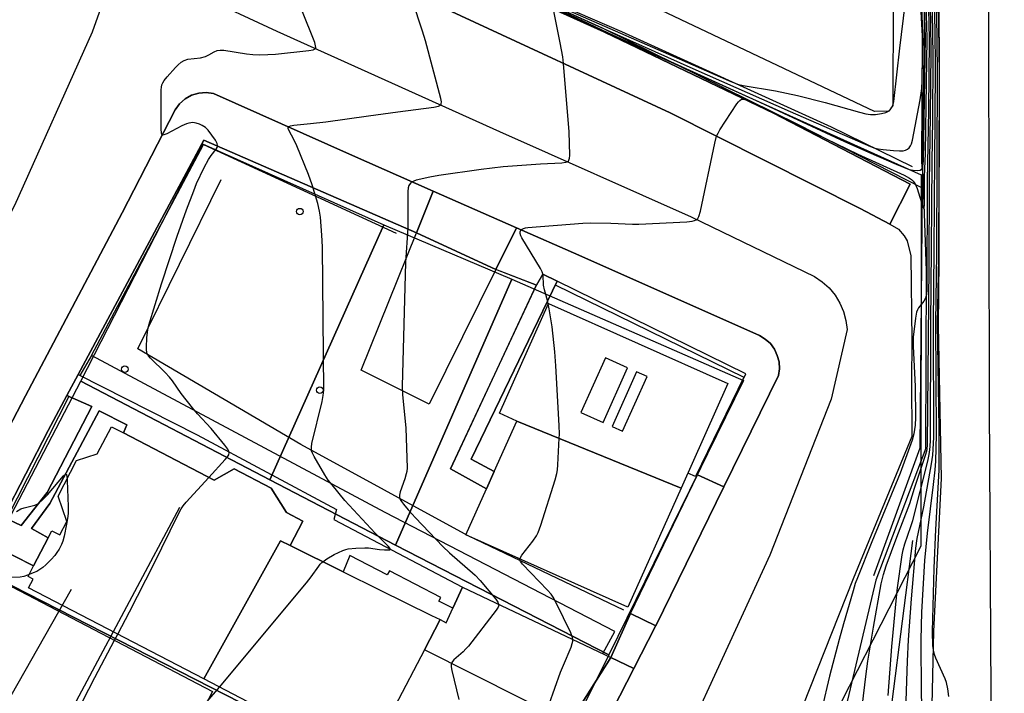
# Model space of a CAD drawing. Extents: x 0 to 85000, y -1 to 75000.
# Tile 74 of 147: x 39161 to 39312, y 62207 to 62311. Entities that reach past the tile are written whole.
import ezdxf

# ---------------------------------------------------------------- set-up
doc = ezdxf.new("R2010")
doc.units = 0
doc.header["$MEASUREMENT"] = 0
doc.header["$PDMODE"] = 33
doc.header["$PDSIZE"] = -3
for name, color, linetype in [('BOS3D_ACTIVE_POLY_CLIP', 227, 'CONTINUOUS'), ('CONTOUR_CLIP', 120, 'CONTINUOUS'), ('DRIVEWAY_CLIP', 210, 'CONTINUOUS'), ('DTM_INFOTECHBREAKS_CLIP', 4, 'CONTINUOUS'), ('DTM_POINT', 158, 'CONTINUOUS'), ('FENCE_CLIP', 96, 'CONTINUOUS'), ('PARCELS_FULL_17_CLIP', 7, 'CONTINUOUS'), ('RAIL_CLIP', 171, 'CONTINUOUS'), ('ROAD_CLIP', 197, 'CONTINUOUS'), ('SIDEWALK_CLIP', 78, 'CONTINUOUS')]:
    doc.layers.add(name, color=color, linetype=linetype)

msp = doc.modelspace()

# ---------------------------------------------------------------- linework, layer by layer
at = {"layer": 'BOS3D_ACTIVE_POLY_CLIP'}
for points, elevation in [([(39262.47, 62238.89), (39237.25, 62249.22), (39234.56, 62250.42), (39242.11, 62267.29), (39269.67, 62254.96)], 41), ([(39250.48, 62248.99), (39254.24, 62257.39), (39250.85, 62258.91), (39247.09, 62250.51)], 41), ([(39257.25, 62256.04), (39255.63, 62256.76), (39251.87, 62248.37), (39253.49, 62247.64)], 41), ([(39202.4, 62230.09), (39200.92, 62230.82), (39189.14, 62209.59), (39162.26, 62223.59), (39162.95, 62224.91), (39162.16, 62225.32), (39163.01, 62226.95), (39165.25, 62231.25), (39165.83, 62232.35), (39167.06, 62231.71), (39168.14, 62233.79), (39166.77, 62237.65), (39169.63, 62243.14), (39172.78, 62244.17), (39174.96, 62248.35), (39176.82, 62247.38), (39190.76, 62240.12), (39193.82, 62241.86), (39199.51, 62238.9), (39201.85, 62235.15), (39204.35, 62233.85)], 52.5), ([(39262.47, 62238.89), (39254.3, 62220.62), (39229.43, 62231.75), (39232.59, 62238.82), (39233.78, 62241.47), (39237.25, 62249.22)], 34.5), ([(39202.4, 62230.09), (39210.57, 62226.06), (39216.15, 62223.3), (39224.14, 62219.35), (39225.47, 62218.7), (39223.04, 62214.05), (39213.97, 62196.65), (39189.14, 62209.59), (39200.92, 62230.82)], 44.5), ([(39179.19, 62186.01), (39148.17, 62202.53), (39149.41, 62204.9), (39149.59, 62205.23), (39151.44, 62208.77), (39151.67, 62209.22), (39152.39, 62210.6), (39152.82, 62211.41), (39150.71, 62212.51), (39155.48, 62221.63), (39157.95, 62220.34), (39159.72, 62223.73), (39190.49, 62207.65)], 56)]:
    msp.add_lwpolyline(points, close=True, dxfattribs=dict(at, elevation=elevation))
at = {"layer": 'CONTOUR_CLIP'}
for p, q in [((39175.44, 62215.52, 18), (39175.94, 62216.47, 18)), ((39189.68, 62206.1, 17), (39191.55, 62208.33, 17))]:
    msp.add_line(p, q, dxfattribs=at)
for points, elevation in [([(39299.07, 62334.6), (39299.94, 62308.17), (39299.65, 62289.2), (39299.57, 62288.31), (39299.46, 62288.01), (39299.38, 62287.89), (39299.17, 62287.73), (39298.74, 62287.64), (39298.1, 62287.69), (39297.56, 62287.84), (39295.53, 62288.64), (39291.29, 62290.49), (39287.62, 62292.12), (39274.64, 62298.16), (39258.63, 62305.45), (39251.21, 62308.87), (39243.75, 62312.39)], 16), ([(39299.89, 62333.07), (39300.5, 62310.44), (39300.55, 62307.72), (39300.46, 62296.99), (39300.24, 62286.12), (39300.19, 62269.44), (39300.14, 62268.67), (39300.02, 62268.12), (39299.75, 62267.65), (39298.95, 62266.61), (39298.77, 62266.29), (39298.64, 62265.94), (39298.47, 62265), (39298.12, 62262.1), (39298.09, 62261.55), (39298.11, 62260.69), (39298.42, 62254.55), (39298.48, 62249.76), (39298.43, 62248.58), (39298.22, 62247.23), (39297.98, 62246.28), (39296.14, 62241.21), (39291.75, 62230.65), (39289.54, 62225.12), (39289.23, 62224.23), (39288.89, 62223.12), (39287.41, 62218.06), (39286.74, 62215.64), (39285.27, 62210), (39284.07, 62204.97)], 14), ([(39290.35, 62205.73), (39290.83, 62209.97), (39291.17, 62212.3), (39292.02, 62217.56), (39293.19, 62224.18), (39293.56, 62225.66), (39293.98, 62226.95), (39295.6, 62231.38), (39297.6, 62236.57), (39298.3, 62238.92), (39300.07, 62244.1), (39300.25, 62244.86), (39300.34, 62245.62), (39300.56, 62273), (39300.61, 62285.79), (39300.78, 62296.29), (39300.87, 62305.82), (39300.81, 62310.5), (39300.28, 62332.61)], 13), ([(39294.27, 62207.06), (39294.85, 62214.58), (39295.5, 62221.57), (39295.73, 62223.6), (39296.44, 62228.67), (39296.59, 62229.44), (39296.85, 62230.35), (39297.78, 62233.03), (39298.05, 62233.94), (39300.36, 62243.04), (39300.54, 62243.81), (39300.63, 62244.37), (39300.73, 62245.31), (39300.79, 62246.26), (39300.83, 62264.05), (39300.94, 62275.77), (39301.01, 62289.02), (39301.11, 62295.59), (39301.18, 62304.94), (39301.15, 62309.06), (39300.69, 62331.76)], 12), ([(39301.09, 62330.73), (39301.46, 62308.68), (39301.5, 62304.03), (39301.45, 62295.08), (39301.38, 62289.9), (39301.31, 62275.37), (39301.18, 62264.19), (39301.23, 62246.69), (39301.06, 62243.98), (39300.9, 62242.62), (39299.69, 62236.01), (39298.69, 62231.15), (39298.46, 62229.69), (39297.79, 62221.92), (39297.37, 62215.61), (39297.2, 62212.31), (39296.98, 62206.22)], 11), ([(39235.01, 62316.63), (39248.73, 62310.37), (39264.27, 62303.39), (39279.22, 62296.77), (39291.55, 62291.42), (39292.24, 62291.16), (39292.76, 62291.02), (39293.52, 62290.92), (39295.07, 62290.8), (39296.03, 62290.74), (39296.59, 62290.76), (39296.94, 62290.83), (39297.24, 62290.99), (39297.5, 62291.22), (39297.71, 62291.49), (39297.86, 62291.83), (39298.02, 62292.38), (39299.19, 62298.58), (39299.43, 62300.32), (39299.52, 62301.47), (39299.62, 62308.68), (39298.88, 62328.92)], 17), ([(39301.49, 62329.73), (39301.82, 62302.92), (39301.68, 62275.01), (39301.52, 62264.3), (39301.66, 62247.11), (39301.52, 62243.04), (39301.43, 62241.71), (39301.19, 62239.47), (39300.27, 62232), (39299.86, 62227.8), (39299.41, 62219.83), (39299.29, 62215.59), (39299.33, 62207.41), (39299.56, 62200.65)], 10), ([(39242.07, 62267.21), (39241.97, 62267.75), (39241.5, 62269.37), (39241.33, 62270.09), (39241.28, 62271.65), (39241.12, 62272.15), (39240.86, 62272.66), (39237.99, 62277.36), (39237.83, 62277.7), (39237.75, 62278.04), (39237.76, 62278.31), (39237.87, 62278.55), (39237.98, 62278.66), (39238.25, 62278.81), (39238.56, 62278.9), (39238.94, 62278.95), (39247.39, 62279.63), (39248.56, 62279.66), (39251.7, 62279.64), (39255.01, 62279.49), (39256, 62279.49), (39263.35, 62279.84), (39264.19, 62279.94), (39264.52, 62280.02), (39264.8, 62280.15), (39265.03, 62280.35), (39265.19, 62280.63), (39265.45, 62281.49), (39267.64, 62291.91), (39267.93, 62292.99), (39268.14, 62293.45), (39268.44, 62293.96), (39271.04, 62297.94), (39271.27, 62298.24), (39271.5, 62298.49), (39271.77, 62298.65), (39271.92, 62298.67), (39272.25, 62298.62), (39272.78, 62298.43), (39276.06, 62296.9), (39283.08, 62293.41), (39289.61, 62290.2), (39296.71, 62286.99), (39297.57, 62286.55), (39297.87, 62286.34), (39298.12, 62286.1), (39298.42, 62285.65), (39298.71, 62284.93), (39299.62, 62282.15), (39299.76, 62281.83), (39299.8, 62281.8), (39299.82, 62281.84), (39299.87, 62282.53), (39299.88, 62286.81), (39299.99, 62290.33), (39300.13, 62297.69), (39300.25, 62307.95), (39300.21, 62309.98), (39299.92, 62318.71)], 15), ([(39244.97, 62312.38), (39262.17, 62304.85), (39269.76, 62301.55), (39271.11, 62301), (39272.02, 62300.75), (39276.99, 62299.94), (39280.36, 62299.23), (39284.6, 62298.16), (39289.88, 62296.67), (39290.84, 62296.43), (39291.57, 62296.33), (39292.31, 62296.33), (39293.23, 62296.46), (39293.93, 62296.64), (39294.35, 62296.84), (39294.67, 62297.18), (39294.84, 62297.44), (39294.98, 62297.74), (39295.12, 62298.31), (39296.06, 62306.53), (39297.47, 62317.86)], 18), ([(39207.45, 62227.6), (39208.05, 62228.04), (39209.18, 62228.7), (39210.5, 62229.3), (39210.98, 62229.47), (39211.34, 62229.56), (39212.52, 62229.7), (39213.91, 62229.75), (39214.47, 62229.72), (39216.13, 62229.49), (39216.89, 62229.41), (39217.54, 62229.4), (39217.75, 62229.44), (39217.81, 62229.49), (39217.77, 62229.65), (39217.5, 62229.98), (39215.5, 62231.97), (39210.8, 62237.03), (39208.86, 62239.39), (39208.28, 62240.14), (39207.76, 62240.95), (39206.1, 62243.79), (39205.85, 62244.3), (39205.72, 62244.65), (39205.69, 62244.82), (39205.68, 62245.19), (39205.76, 62245.75), (39207.35, 62252.21), (39207.51, 62253.13), (39207.59, 62253.98), (39207.37, 62276.01), (39207.31, 62277.8), (39207.06, 62280.52), (39206.93, 62281.49), (39206.65, 62282.62), (39205.81, 62285.52), (39205.23, 62287.12), (39203.45, 62291.48), (39203.03, 62292.39), (39202.23, 62293.89), (39202.13, 62294.17), (39202.14, 62294.4), (39202.21, 62294.48), (39202.46, 62294.59), (39202.98, 62294.69), (39205.54, 62294.93), (39207.89, 62295.21), (39214.48, 62296.09), (39218.97, 62296.74), (39224.5, 62297.45), (39225.22, 62297.6), (39225.5, 62297.73), (39225.59, 62297.83), (39225.64, 62297.95), (39225.66, 62298.25), (39225.57, 62298.79), (39223.2, 62307.64), (39222.75, 62309.14), (39221.22, 62313.79)], 17), ([(39303.59, 62206.9), (39303.42, 62208.08), (39303.23, 62209.05), (39303.05, 62209.61), (39301.61, 62212.79), (39301.4, 62213.32), (39301.29, 62213.69), (39301.22, 62214.07), (39301.16, 62214.66), (39301.09, 62216.86), (39301.34, 62226.59), (39301.59, 62232.56), (39302.03, 62239.81), (39302.09, 62241.71), (39302.09, 62248.09), (39301.85, 62264.21), (39302.05, 62274.24), (39302.15, 62302.46), (39302, 62313.79)], 9), ([(39189.93, 62240.55), (39192.43, 62243.28), (39192.79, 62243.72), (39192.98, 62244.01), (39193.06, 62244.31), (39193, 62244.6), (39192.84, 62244.9), (39192.39, 62245.5), (39190.28, 62248.05), (39188.19, 62250.34), (39187.44, 62251.22), (39185.67, 62253.47), (39184.34, 62255.37), (39183.87, 62255.98), (39183.21, 62256.69), (39180.99, 62258.86), (39180.63, 62259.3), (39180.46, 62259.61), (39180.41, 62259.78), (39180.36, 62260.14), (39180.35, 62260.51), (39180.43, 62262.06), (39180.54, 62263.22), (39180.7, 62263.97), (39182.64, 62270.29), (39185.09, 62277.61), (39186.52, 62281.65), (39187.61, 62284.6), (39188.05, 62285.7), (39189.24, 62288.16), (39189.86, 62289.39), (39190.27, 62290.04), (39191.08, 62290.99), (39191.23, 62291.26), (39191.27, 62291.4), (39191.27, 62291.56), (39191.19, 62291.87), (39190.94, 62292.36), (39190.41, 62293.16), (39189.81, 62293.9), (39189.41, 62294.3), (39188.92, 62294.65), (39188.49, 62294.85), (39187.97, 62295.01), (39187.5, 62295.07), (39187.18, 62295.06), (39186.85, 62295.01), (39186.51, 62294.9), (39185.78, 62294.57), (39183.48, 62293.33), (39183.02, 62293.17), (39182.9, 62293.16), (39182.8, 62293.18), (39182.72, 62293.26), (39182.64, 62293.52), (39182.6, 62294.04), (39182.61, 62300.13), (39182.65, 62300.5), (39182.73, 62300.86), (39182.86, 62301.21), (39183.05, 62301.53), (39183.53, 62302.12), (39184.83, 62303.55), (39185.23, 62303.97), (39185.66, 62304.34), (39186.15, 62304.63), (39186.7, 62304.8), (39188.64, 62305.05), (39189.4, 62305.22), (39189.93, 62305.47), (39190.75, 62305.97), (39191.2, 62306.15), (39191.68, 62306.23), (39192.25, 62306.2), (39195.73, 62305.65), (39196.7, 62305.54), (39197.66, 62305.51), (39199.01, 62305.52), (39200.17, 62305.59), (39205.27, 62306.14), (39205.97, 62306.27), (39206.24, 62306.39), (39206.32, 62306.48), (39206.36, 62306.6), (39206.34, 62306.89), (39206.19, 62307.4), (39204.21, 62312.36)], 18), ([(39242.85, 62312.21), (39243.87, 62307.35), (39244.25, 62305.19), (39244.37, 62304.18), (39245.23, 62293.67), (39245.32, 62290.09), (39245.29, 62289.54), (39245.2, 62289.24), (39245.12, 62289.12), (39245, 62289.03), (39244.71, 62288.93), (39244.16, 62288.85), (39240.85, 62288.71), (39235.16, 62288.26), (39231.76, 62287.85), (39225.26, 62286.94), (39223.9, 62286.7), (39221.77, 62286.22), (39221.41, 62286.1), (39221.08, 62285.93), (39220.95, 62285.82), (39220.73, 62285.55), (39220.65, 62285.4), (39220.56, 62285.04), (39220.5, 62284.47), (39220.5, 62278.91), (39220.15, 62273.59), (39219.61, 62254.58), (39219.66, 62253.31), (39220.19, 62248.11), (39220.38, 62242.03), (39220.33, 62241.45), (39220.25, 62241.08), (39220.03, 62240.34), (39219.33, 62238.35), (39219.22, 62237.81), (39219.22, 62237.47), (39219.33, 62237.17), (39219.51, 62236.87), (39219.83, 62236.44), (39220.55, 62235.59), (39221.67, 62234.36), (39225.88, 62229.93), (39226.88, 62228.98), (39230.82, 62225.52), (39231.63, 62224.73), (39234.01, 62221.85), (39234.32, 62221.39), (39234.44, 62221.09), (39234.46, 62220.94), (39234.38, 62220.63), (39234.09, 62220.17), (39229.8, 62214.64), (39229.42, 62214.19), (39229.02, 62213.77), (39227.58, 62212.54), (39227.35, 62212.28), (39227.19, 62211.99), (39227.15, 62211.82), (39227.15, 62211.47), (39227.24, 62210.9), (39228.31, 62206.44)], 16), ([(39237.72, 62228.04), (39237.74, 62228.15), (39238, 62228.58), (39239.71, 62230.75), (39240.28, 62231.56), (39240.54, 62232.08), (39240.93, 62233.2), (39243.13, 62240.18), (39243.4, 62241.13), (39243.49, 62241.7), (39243.55, 62242.48), (39243.75, 62246.56), (39243.78, 62247.18), (39243.74, 62248.54), (39243.25, 62257.71), (39243.09, 62259.86), (39242.66, 62263.7), (39242.22, 62266.44), (39242.07, 62267.21)], 15), ([(39160.4, 62235.29), (39161.06, 62235.71), (39161.58, 62235.9), (39163.23, 62236.3), (39163.56, 62236.44), (39163.86, 62236.63), (39164.4, 62237.1), (39165.17, 62237.9), (39167.6, 62240.79), (39167.91, 62241.04), (39167.99, 62241.05), (39168.05, 62241), (39168.14, 62240.62), (39168.16, 62240.33)], 19), ([(39168.16, 62240.33), (39168.18, 62240.07), (39168.33, 62236.1), (39168.34, 62235.11), (39168.29, 62234.54), (39168.09, 62233.39), (39167.72, 62231.5), (39167.52, 62230.76), (39167.28, 62230.22), (39166.92, 62229.52), (39166.61, 62229.01), (39166.27, 62228.54), (39165.74, 62227.96), (39164.9, 62227.13), (39164.46, 62226.73), (39164, 62226.38), (39163.5, 62226.1), (39162.97, 62225.87), (39162.32, 62225.61)], 19), ([(39175.94, 62216.47), (39177.74, 62219.88), (39181.49, 62227.2), (39185.2, 62234.84), (39185.66, 62235.71), (39185.99, 62236.19), (39186.44, 62236.73), (39189.93, 62240.55)], 18), ([(39191.55, 62208.33), (39204.93, 62224.33), (39205.65, 62225.26), (39206.81, 62226.94), (39207.05, 62227.23), (39207.31, 62227.49), (39207.45, 62227.6)], 17), ([(39242.23, 62205.72), (39243.97, 62210.61), (39244.4, 62211.72), (39245.56, 62214.48), (39245.75, 62215.03), (39245.83, 62215.39), (39245.84, 62215.58), (39245.78, 62215.94), (39245.51, 62216.65), (39243.3, 62221.29), (39242.84, 62222.15), (39242.5, 62222.63), (39241.97, 62223.22), (39238.13, 62227.24), (39237.81, 62227.65), (39237.72, 62227.83), (39237.7, 62227.94), (39237.72, 62228.04)], 15), ([(39162.32, 62225.61), (39162.07, 62225.52), (39161.52, 62225.34), (39160.97, 62225.23), (39159.58, 62225.15), (39159.32, 62225.07), (39159.24, 62224.99), (39159.15, 62224.77), (39159.14, 62223.98), (39159.1, 62223.67), (39159.01, 62223.36), (39158.8, 62222.82), (39158.29, 62221.75), (39157.66, 62220.49)], 19), ([(39168.75, 62202.63), (39172.43, 62209.82), (39175.44, 62215.52)], 18)]:
    msp.add_lwpolyline(points, dxfattribs=dict(at, elevation=elevation))
at = {"layer": 'DRIVEWAY_CLIP'}
for points in [[(39234.02, 62272.5), (39221.82, 62278.14), (39224.39, 62284.55), (39237.2, 62278.91)], [(39234.02, 62272.5), (39223.76, 62251.79), (39213.34, 62257.02), (39221.82, 62278.14)], [(39251.69, 62212.89), (39245.35, 62202.82), (39223.04, 62214.05), (39225.47, 62218.7), (39226.4, 62218.23), (39227.39, 62220.44), (39228.91, 62223.69)], [(39245.35, 62202.82), (39251.69, 62212.89), (39255.22, 62211.21), (39249.79, 62200.59)]]:
    msp.add_lwpolyline(points, close=True, dxfattribs=at)
at = {"layer": 'DTM_INFOTECHBREAKS_CLIP'}
for p, q in [((39156.32, 62230.36, 19.03), (39163.01, 62226.95, 19.13)), ((39227.39, 62220.44, 16.41), (39225.28, 62221.52, 16.47))]:
    msp.add_line(p, q, dxfattribs=at)
for points in [[(39033.04, 62037.28, 20.41), (39059.68, 62088.88, 20.78), (39083.54, 62134.73, 20.52), (39101.64, 62168.03, 19.87), (39121.57, 62206.08, 19.28), (39140.63, 62245.19, 19.17), (39160.16, 62282.37, 18.94), (39172.06, 62309, 18.59), (39176.12, 62320.43, 18.61), (39182.52, 62338.49, 18.64), (39196.77, 62371.28, 19.26), (39214.01, 62409.82, 20), (39230.21, 62447.26, 20.38), (39245.26, 62482.63, 20.55), (39259.62, 62515.53, 20.51), (39272.57, 62543.68, 19.67), (39274.77, 62549.95, 19.75), (39276.69, 62556.31, 19.78), (39278.32, 62562.74, 19.76), (39279.67, 62569.25, 19.7), (39280.09, 62573.18, 19.63), (39280.3, 62577.12, 19.59), (39280.3, 62581.08, 19.57), (39280.1, 62585.02, 19.58)], [(39311.07, 62550.61, 9.51), (39310.46, 62506.15, 9.63), (39310.45, 62459.02, 9.57), (39310.14, 62405.01, 9.39), (39309.86, 62360.24, 9.33), (39309.68, 62310.53, 8.62), (39309.79, 62251.7, 8.3)], [(39241.18, 62446.48, 20.43), (39236.06, 62435, 20.38), (39233.21, 62428.62, 20.35), (39217.51, 62392.09, 19.89), (39206.24, 62366.42, 19.21), (39202.1, 62356.97, 18.95), (39199.2, 62350.25, 18.77), (39193.16, 62336.26, 18.4), (39192.99, 62334.76, 18.44), (39193.02, 62333.25, 18.45), (39193.25, 62331.76, 18.44), (39193.69, 62330.32, 18.41), (39194.31, 62328.94, 18.35), (39195.12, 62327.67, 18.29), (39196.09, 62326.52, 18.2), (39197.21, 62325.5, 18.1), (39198.45, 62324.66, 17.98), (39226.53, 62312.43, 16.75), (39260.8, 62296.58, 15.31), (39289.96, 62281.85, 14.05), (39294.55, 62279.45, 14.05)], [(39302.12, 62273.86, 8.8), (39302.18, 62302.5, 8.91), (39302.1, 62314.01, 8.69), (39301.71, 62344.4, 9.21), (39302.24, 62373.44, 9.02)], [(39294.55, 62279.45, 14.05), (39297.65, 62285.59, 14.41), (39276.64, 62296.53, 14.83), (39235.97, 62316.1, 16.23), (39200.05, 62331.64, 18.48), (39199.92, 62331.77, 18.49), (39199.81, 62331.91, 18.51), (39199.71, 62332.06, 18.52), (39199.63, 62332.22, 18.54), (39199.57, 62332.39, 18.56), (39199.52, 62332.56, 18.58), (39199.49, 62332.73, 18.6), (39199.49, 62332.81, 18.61), (39206.34, 62346.9, 19.18)], [(39207.44, 62345.09, 19.67), (39201.7, 62332.33, 19.39), (39228.91, 62319.68, 19.42), (39253.3, 62309.08, 18.71), (39285.54, 62294.42, 17.44), (39297.97, 62288.35, 16.66)], [(39300.07, 62245.03, 13.62), (39300.18, 62272.31, 14.07), (39299.67, 62286.94, 15.56), (39299.43, 62288.93, 16.66), (39299.57, 62308.35, 17.21), (39297.97, 62337.47, 18.59), (39298.02, 62343.88, 18.67)], [(39295.09, 62338.09, 18.76), (39295.02, 62313.8, 18.45), (39295.01, 62297.72, 18.02), (39294.37, 62296.82, 18.02), (39292.15, 62296.77, 18.13), (39259.45, 62312.31, 18.9), (39233.47, 62324.65, 19.09), (39236.35, 62330.37, 19.5)], [(39176.12, 62320.43, 18.61), (39200.37, 62309.12, 18.32), (39234.58, 62293.72, 16.55), (39264.02, 62280.58, 15.05), (39282.97, 62271.42, 14.17), (39284.15, 62270.62, 14.16), (39285.2, 62269.66, 14.16), (39286.11, 62268.56, 14.15), (39286.85, 62267.35, 14.15), (39287.41, 62266.04, 14.16), (39287.79, 62264.67, 14.16), (39287.97, 62263.26, 14.17), (39285.5, 62252.59, 14.03), (39276.11, 62228.59, 14.15), (39256.18, 62185.28, 14.88), (39236.71, 62139.44, 14.65)], [(39249.79, 62200.59, 14.44), (39255.22, 62211.21, 14.19), (39258.55, 62217.7, 14.04), (39258.57, 62217.75, 14.04), (39269.03, 62239.08, 14.06), (39277.42, 62256.2, 14.07), (39277.57, 62257.24, 14.07), (39277.51, 62258.29, 14.07), (39277.25, 62259.31, 14.07), (39276.8, 62260.26, 14.07), (39276.18, 62261.11, 14.07), (39275.4, 62261.82, 14.07), (39274.51, 62262.37, 14.07), (39246.77, 62274.7, 14.45), (39237.2, 62278.91, 15.02), (39224.39, 62284.55, 15.78), (39211.56, 62290.2, 16.53), (39190.65, 62299.55, 17.54), (39189.52, 62299.7, 17.59), (39188.38, 62299.61, 17.66), (39187.28, 62299.28, 17.72), (39186.28, 62298.72, 17.78), (39185.42, 62297.96, 17.84), (39184.75, 62297.03, 17.89), (39176.63, 62281.23, 18.31), (39161.79, 62253.11, 18.44)], [(39137.17, 62192.94, 19.48), (39139.87, 62198.24, 19.49), (39142.93, 62204.24, 19.49), (39143.57, 62205.49, 19.49), (39156.32, 62230.36, 19.03), (39158.42, 62234.46, 18.95), (39165.24, 62247.75, 18.7), (39168.13, 62253.14, 18.64), (39169.86, 62256.36, 18.6), (39189.19, 62292.38, 18.16), (39221.82, 62278.14, 15.91)], [(39253.67, 62220.17, 14.55), (39229.79, 62231.57, 15.21), (39204.07, 62245.6, 17.11), (39179.01, 62260.32, 18.05), (39191.81, 62286.34, 17.62)], [(39237.2, 62278.91, 15.02), (39234.02, 62272.5, 15.19), (39223.77, 62251.79, 15.76), (39213.34, 62257.02, 16.37), (39221.82, 62278.14, 15.91), (39224.39, 62284.55, 15.78)], [(39294.55, 62279.45, 14.05), (39295.85, 62278.69, 14.01), (39296.74, 62277.68, 14.01), (39297.21, 62276.9, 14.01), (39297.75, 62274.6, 14.01), (39297.89, 62261.59, 14.01), (39297.87, 62255.22, 14.1), (39297.9, 62246.84, 14.1), (39288.9, 62224.97, 14.1), (39277.86, 62197.05, 14.45), (39272.99, 62185.6, 14.57), (39262.79, 62161.63, 14.8), (39250.06, 62132.81, 14.45), (39236.71, 62139.44, 14.65), (39222.84, 62146.33, 14.85)], [(39304.92, 62035.79, 9.21), (39303.47, 62075.02, 9.22), (39303.24, 62108.29, 9.02), (39301.65, 62148.97, 9.13), (39300.61, 62187.44, 9.87), (39301.28, 62216.95, 8.89), (39302.47, 62240.38, 8.46), (39302, 62263.88, 8.52), (39302.12, 62273.86, 8.8)], [(39269.03, 62239.08, 14.06), (39264.97, 62240.95, 14.27), (39272.4, 62256.45, 14.1), (39243.41, 62270.69, 14.94), (39241.23, 62271.76, 15.01), (39240.26, 62270.08, 15.01), (39240.22, 62270.1, 15.01), (39234.02, 62272.5, 15.19)], [(39240.22, 62270.1, 15.01), (39227.03, 62241.87, 15.7), (39232.59, 62238.82, 15.41)], [(39233.78, 62241.47, 15.36), (39230.22, 62243.38, 15.5), (39243.41, 62270.69, 14.94)], [(39169.86, 62256.36, 18.6), (39188.13, 62247.08, 18.24), (39209.55, 62235.64, 17.25), (39209.13, 62234.07, 17.41), (39228.91, 62223.69, 16.51)], [(39161.79, 62253.11, 18.44), (39157.18, 62244.32, 19.1), (39146.92, 62224.7, 19.1), (39134.37, 62200.11, 19.1), (39116.3, 62165.8, 19.1), (39107.87, 62150.25, 19.34), (39088.64, 62113.36, 20.18)], [(39168.13, 62253.14, 18.64), (39171.94, 62251.44, 18.61), (39165.1, 62238.21, 18.9), (39161.1, 62233.14, 19.17), (39158.42, 62234.46, 18.95)], [(39309.79, 62251.7, 8.3), (39310.04, 62207.04, 8.45), (39309.45, 62156.68, 8.33), (39310.35, 62106.34, 8.19), (39310.53, 62054.6, 7.77), (39310.54, 62006.4, 7.86), (39311.42, 61947.45, 8.22)], [(39165.25, 62231.25, 19.19), (39162.71, 62232.7, 19.18), (39165.51, 62236.53, 19.26), (39173.1, 62250.78, 18.49), (39177.36, 62248.64, 18.56), (39176.82, 62247.38, 18.6)], [(39300.07, 62245.03, 13.62), (39292.37, 62224.77, 13.37), (39287.76, 62205.24, 13.55), (39282.97, 62183.71, 13.73)], [(39121.65, 62117.65, 17.48), (39138.68, 62149.21, 17.81), (39163.53, 62194.8, 18.08), (39185.47, 62236, 18.01)], [(39298.02, 62230.88, 11.36), (39294.85, 62206.05, 11.83), (39293.63, 62177.16, 12.75), (39294.43, 62140.06, 12.97), (39296.24, 62110.66, 11.58)], [(39217.34, 62225.59, 16.67), (39211.6, 62228.54, 16.81), (39210.57, 62226.06, 16.83)], [(39111.56, 62122.26, 18.29), (39128.79, 62154.92, 18.1), (39152.42, 62194.49, 18.3), (39168.84, 62223.37, 18.62)], [(39225.47, 62218.7, 16.41), (39226.4, 62218.23, 16.41), (39227.39, 62220.44, 16.41), (39228.91, 62223.69, 16.51), (39251.69, 62212.89, 14.5), (39255.22, 62211.21, 14.19)], [(39258.57, 62217.75, 14.04), (39254.68, 62219.63, 14.55), (39251.69, 62212.89, 14.5)], [(39249.79, 62200.59, 14.44), (39245.35, 62202.82, 14.74), (39223.04, 62214.05, 16.27)]]:
    msp.add_polyline3d(points, dxfattribs=at)
at = {"layer": 'DTM_POINT'}
for p in [(39203.9, 62281.4, 17.29), (39177.02, 62257.19, 18.91), (39206.98, 62253.96, 17.06)]:
    msp.add_point(p, dxfattribs=at)
at = {"layer": 'FENCE_CLIP'}
for p, q in [((39171.92, 62259.31), (39170.11, 62256.23)), ((39168.44, 62253), (39158.92, 62234.22))]:
    msp.add_line(p, q, dxfattribs=at)
for points in [[(39299.54, 62285.02), (39299.55, 62285.11), (39300.32, 62347.82), (39300.22, 62366.42)], [(39299.54, 62285.02), (39280.5, 62294.73), (39250.41, 62309.57), (39235.58, 62316.33), (39232.87, 62317.52)], [(39171.92, 62259.31), (39189.12, 62291.72), (39218.69, 62278.11)], [(39292.06, 62225.47), (39299.17, 62245.12), (39299.54, 62285.02)], [(39243.14, 62270.12), (39272.09, 62255.98), (39264.69, 62240.67), (39263.52, 62241.22)], [(39250.46, 62213.47), (39252.31, 62216.88), (39217, 62235.14), (39171.92, 62259.31)]]:
    msp.add_lwpolyline(points, dxfattribs=at)
at = {"layer": 'PARCELS_FULL_17_CLIP'}
for points in [[(39424, 62867.72), (39425.64, 62823.98), (39442.88, 62594.44), (39443.1, 62591.58), (39446.47, 62177.41), (39447.39, 62063.92), (39247.37, 61968.67), (39247.9, 62129.22), (39299.34, 62230.02), (39299.38, 62286.98), (39241.36, 62313.17), (39262.47, 62359.68), (39299.32, 62342.44), (39299.44, 62366.57), (39299.46, 62389.77), (39299.48, 62420.02), (39299.51, 62453.18), (39299.59, 62557.89), (39298.19, 62797.16), (39298.13, 62897.98), (39273.74, 62898.86), (39273.71, 62943.15)], [(39424, 62867.72), (39425.64, 62823.98), (39442.88, 62594.44), (39443.1, 62591.58), (39446.47, 62177.41), (39447.39, 62063.92), (39247.37, 61968.67), (39247.9, 62129.22), (39299.34, 62230.02), (39299.38, 62286.98), (39241.36, 62313.17), (39262.47, 62359.68), (39299.32, 62342.44), (39299.44, 62366.57), (39299.46, 62389.77), (39299.48, 62420.02), (39299.51, 62453.18), (39299.59, 62557.89), (39298.19, 62797.16), (39298.13, 62897.98), (39273.74, 62898.86), (39273.71, 62943.15)], [(39424, 62867.72), (39425.64, 62823.98), (39442.88, 62594.44), (39443.1, 62591.58), (39446.47, 62177.41), (39447.39, 62063.92), (39247.37, 61968.67), (39247.9, 62129.22), (39299.34, 62230.02), (39299.38, 62286.98), (39241.36, 62313.17), (39262.47, 62359.68), (39299.32, 62342.44), (39299.44, 62366.57), (39299.46, 62389.77), (39299.48, 62420.02), (39299.51, 62453.18), (39299.59, 62557.89), (39298.19, 62797.16), (39298.13, 62897.98), (39273.74, 62898.86), (39273.71, 62943.15)], [(39424, 62867.72), (39425.64, 62823.98), (39442.88, 62594.44), (39443.1, 62591.58), (39446.47, 62177.41), (39447.39, 62063.92), (39247.37, 61968.67), (39247.9, 62129.22), (39299.34, 62230.02), (39299.38, 62286.98), (39241.36, 62313.17), (39262.47, 62359.68), (39299.32, 62342.44), (39299.44, 62366.57), (39299.46, 62389.77), (39299.48, 62420.02), (39299.51, 62453.18), (39299.59, 62557.89), (39298.19, 62797.16), (39298.13, 62897.98), (39273.74, 62898.86), (39273.71, 62943.15)], [(39216.8, 62279.39), (39199.32, 62240.18), (39170.27, 62255.36), (39188.97, 62291.79)], [(39236.45, 62271.03), (39218.62, 62230.14), (39199.32, 62240.18), (39216.8, 62279.39)], [(39251.39, 62213.3), (39218.62, 62230.14), (39236.45, 62271.03), (39272.06, 62255.47)], [(39251.39, 62213.3), (39218.62, 62230.14), (39236.45, 62271.03), (39272.06, 62255.47)], [(39251.39, 62213.3), (39218.62, 62230.14), (39236.45, 62271.03), (39272.06, 62255.47)], [(39199.32, 62240.18), (39218.62, 62230.14), (39251.39, 62213.3), (39236.97, 62184.47), (39199.53, 62203.56), (39155.05, 62226.25), (39170.27, 62255.36)], [(39199.53, 62203.56), (39187.87, 62180.8), (39144.07, 62204.05), (39155.05, 62226.25)]]:
    msp.add_lwpolyline(points, close=True, dxfattribs=at)
at = {"layer": 'RAIL_CLIP'}
msp.add_lwpolyline([(39309.11, 63033.36), (39310.41, 62621.41), (39311.07, 62550.61), (39310.46, 62506.15), (39310.45, 62459.02), (39310.14, 62405.01), (39309.86, 62360.24), (39309.68, 62310.53), (39309.79, 62251.7), (39310.04, 62207.04), (39309.44, 62156.68), (39310.35, 62106.34), (39310.53, 62054.6), (39310.54, 62006.4), (39311.42, 61947.45), (39310.38, 61912.67), (39309.61, 61870.89), (39309.83, 61822.69), (39310.02, 61770.52), (39309.63, 61726.07), (39309.79, 61662.35), (39309.75, 61507.68)], dxfattribs=at)
at = {"layer": 'ROAD_CLIP'}
for points in [[(39226.52, 62312.43), (39260.8, 62296.58), (39289.96, 62281.85), (39294.55, 62279.45), (39295.85, 62278.69), (39296.74, 62277.68), (39297.21, 62276.9), (39297.75, 62274.6), (39297.89, 62261.59), (39297.87, 62255.22), (39297.9, 62246.84), (39288.9, 62224.97), (39277.86, 62197.05)], [(39249.79, 62200.59), (39255.22, 62211.21), (39258.55, 62217.7), (39258.57, 62217.75), (39269.03, 62239.08), (39277.42, 62256.2), (39277.57, 62257.24), (39277.51, 62258.29), (39277.25, 62259.31), (39276.8, 62260.26), (39276.18, 62261.11), (39275.4, 62261.82), (39274.51, 62262.37), (39246.77, 62274.7), (39237.2, 62278.91), (39224.39, 62284.55), (39211.56, 62290.2), (39190.65, 62299.55), (39189.52, 62299.7), (39188.38, 62299.61), (39187.28, 62299.28), (39186.28, 62298.72), (39185.42, 62297.96), (39184.75, 62297.03), (39176.63, 62281.23), (39161.79, 62253.11), (39157.18, 62244.32)]]:
    msp.add_lwpolyline(points, dxfattribs=at)
at = {"layer": 'SIDEWALK_CLIP'}
for points in [[(39235.97, 62316.1), (39276.64, 62296.53), (39297.65, 62285.59), (39294.55, 62279.45), (39289.96, 62281.85), (39260.8, 62296.58), (39226.52, 62312.43)], [(39134.37, 62200.11), (39146.92, 62224.7), (39157.18, 62244.32), (39161.79, 62253.11), (39176.63, 62281.23), (39184.75, 62297.03), (39185.42, 62297.96), (39186.28, 62298.72), (39187.28, 62299.28), (39188.38, 62299.61), (39189.52, 62299.7), (39190.65, 62299.55), (39211.56, 62290.2), (39224.39, 62284.55), (39221.82, 62278.14), (39189.19, 62292.38), (39169.86, 62256.36), (39168.13, 62253.14), (39165.24, 62247.75), (39158.42, 62234.46), (39156.32, 62230.36), (39143.57, 62205.49)], [(39158.42, 62234.46), (39161.1, 62233.14), (39165.1, 62238.21), (39171.94, 62251.44), (39168.13, 62253.14), (39169.86, 62256.36), (39188.13, 62247.08), (39209.55, 62235.64), (39209.13, 62234.07), (39228.91, 62223.69), (39227.39, 62220.44), (39225.28, 62221.52), (39225.58, 62222.1), (39217.67, 62226.22), (39217.34, 62225.59), (39211.6, 62228.54), (39210.57, 62226.06), (39202.4, 62230.09), (39204.35, 62233.85), (39201.85, 62235.15), (39199.51, 62238.9), (39193.82, 62241.86), (39190.76, 62240.12), (39176.82, 62247.38), (39177.36, 62248.64), (39173.1, 62250.78), (39165.51, 62236.53), (39162.71, 62232.7), (39165.25, 62231.25), (39163.01, 62226.95), (39156.32, 62230.36)]]:
    msp.add_lwpolyline(points, dxfattribs=at)
for points in [[(39269.03, 62239.08), (39264.97, 62240.95), (39272.4, 62256.45), (39243.41, 62270.69), (39241.23, 62271.76), (39240.26, 62270.08), (39234.02, 62272.5), (39237.2, 62278.91), (39246.77, 62274.7), (39274.51, 62262.37), (39275.4, 62261.82), (39276.18, 62261.11), (39276.8, 62260.26), (39277.25, 62259.31), (39277.51, 62258.29), (39277.57, 62257.24), (39277.42, 62256.2)], [(39243.41, 62270.69), (39230.22, 62243.38), (39233.78, 62241.47), (39232.59, 62238.82), (39227.03, 62241.87), (39240.26, 62270.08), (39241.23, 62271.76)], [(39269.03, 62239.08), (39258.57, 62217.75), (39254.68, 62219.63), (39264.97, 62240.95)], [(39258.57, 62217.75), (39258.55, 62217.7), (39255.22, 62211.21), (39251.69, 62212.89), (39254.68, 62219.63)]]:
    msp.add_lwpolyline(points, close=True, dxfattribs=at)

doc.saveas('drawing.dxf')
